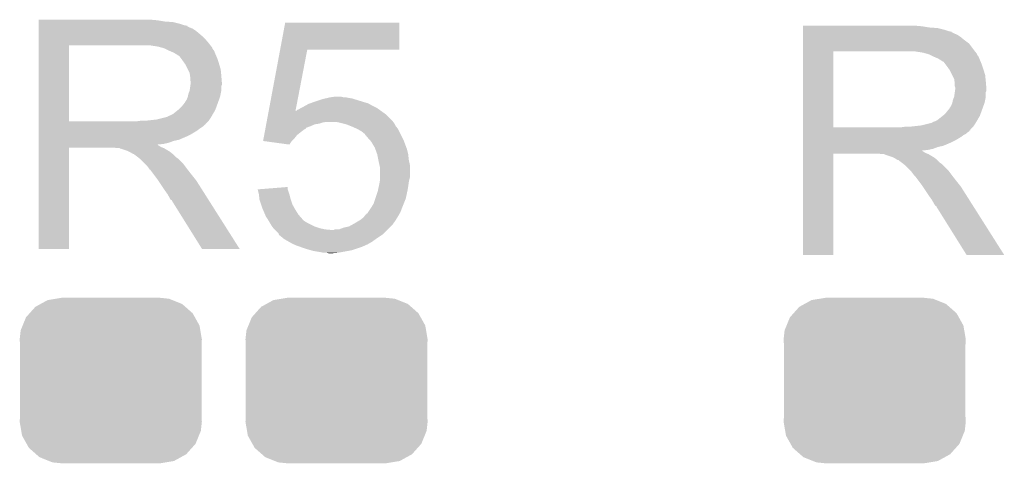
# Model space of a CAD drawing. Extents: x -1.3 to 24.2, y -3.9 to 39.2.
# Tile 21 of 29: x 6.9 to 11, y 29.2 to 31.1. Entities that reach past the tile are written whole.
import ezdxf

# ---------------------------------------------------------------- set-up
doc = ezdxf.new("R2010")
doc.units = 0
doc.layers.get('0').update_dxf_attribs({"linetype": 'CONTINUOUS'})
doc.layers.add('THERMO_32_CLICK_V100_GTO', color=14, linetype='CONTINUOUS')
doc.layers.add('THERMO_32_CLICK_V100_GTS', color=12, linetype='CONTINUOUS')

# ---------------------------------------------------------------- blocks, each defined once
blk = doc.blocks.new('CUSTOM_65')
for points in [[(-0.298526, 0.325596), (-0.268438, 0.342124), (0.30335, 0.325596), (0.2622, 0.342124)], [(-0.268438, 0.342124), (-0.233628, 0.347838), (0.2622, 0.342124), (0.247972, 0.347838)], [(-0.233628, 0.347838), (-0.20955, 0.35179), (0.247972, 0.347838), (0.20955, 0.35179)], [(-0.34504, 0.286174), (-0.320744, 0.31339), (0.348152, 0.286174), (0.317222, 0.31339)], [(-0.320744, 0.31339), (-0.298526, 0.325596), (0.317222, 0.31339), (0.30335, 0.325596)], [(-0.37475, 0.234078), (-0.360486, 0.26887), (0.377262, 0.234078), (0.357822, 0.26887)], [(-0.360486, 0.26887), (-0.34504, 0.286174), (0.357822, 0.26887), (0.348152, 0.286174)], [(-0.38735, 0.17526), (-0.383124, 0.213652), (0.38735, 0.17526), (0.380766, 0.213652)], [(-0.383124, 0.213652), (-0.37475, 0.234078), (0.380766, 0.213652), (0.377262, 0.234078)], [(-0.38608, 0.154124), (-0.38735, 0.17526), (0.38608, 0.154124), (0.38735, 0.17526)], [(-0.38608, -0.154124), (-0.38608, 0.154124), (0.38608, -0.154124), (0.38608, 0.154124)], [(-0.38735, -0.17526), (-0.38608, -0.154124), (0.38735, -0.17526), (0.38608, -0.154124)], [(-0.380764, -0.213652), (-0.38735, -0.17526), (0.383124, -0.213652), (0.38735, -0.17526)], [(-0.377262, -0.234078), (-0.380764, -0.213652), (0.374748, -0.234078), (0.383124, -0.213652)], [(-0.35782, -0.26887), (-0.377262, -0.234078), (0.360486, -0.26887), (0.374748, -0.234078)], [(-0.348152, -0.286174), (-0.35782, -0.26887), (0.345038, -0.286174), (0.360486, -0.26887)], [(-0.31722, -0.31339), (-0.348152, -0.286174), (0.320744, -0.31339), (0.345038, -0.286174)], [(-0.30335, -0.325596), (-0.31722, -0.31339), (0.298524, -0.325596), (0.320744, -0.31339)], [(-0.262198, -0.342124), (-0.30335, -0.325596), (0.268438, -0.342124), (0.298524, -0.325596)], [(-0.247972, -0.347838), (-0.262198, -0.342124), (0.233626, -0.347838), (0.268438, -0.342124)], [(-0.20955, -0.35179), (-0.247972, -0.347838), (0.20955, -0.35179), (0.233626, -0.347838)]]:
    blk.add_solid(points)

msp = doc.modelspace()

# ---------------------------------------------------------------- linework, layer by layer
at = {"layer": 'THERMO_32_CLICK_V100_GTO'}
for points in [[(6.93422, 31.09722), (6.934222, 31.09976), (7.43966, 31.09722), (7.41172, 31.09976)], [(6.93422, 31.09214), (6.93422, 31.09722), (7.470138, 31.09214), (7.43966, 31.09722)], [(6.93422, 31.0896), (6.93422, 31.09214), (7.5057, 31.0896), (7.470138, 31.09214)], [(6.93422, 31.08198), (6.93422, 31.0896), (7.536178, 31.08198), (7.5057, 31.0896)], [(6.93422, 31.0769), (6.93422, 31.08198), (7.551422, 31.0769), (7.536178, 31.08198)], [(6.93422, 31.07436), (6.93422, 31.0769), (7.564122, 31.07436), (7.551422, 31.0769)], [(6.93422, 31.074338), (6.93422, 31.07436), (7.56666, 31.074338), (7.564122, 31.07436)], [(6.93422, 31.071814), (6.93422, 31.074338), (7.566674, 31.071814), (7.56666, 31.074338)], [(6.93422, 31.06674), (6.93422, 31.071814), (7.57682, 31.06674), (7.566674, 31.071814)], [(7.961874, 30.97276), (7.983232, 31.087038), (8.468338, 30.97276), (8.46836, 31.087038)], [(7.983232, 31.087038), (7.983238, 31.08706), (8.46836, 31.087038), (7.983238, 31.08706)], [(10.18542, 31.07182), (10.185422, 31.07436), (10.69086, 31.07182), (10.66292, 31.07436)], [(10.18542, 31.06674), (10.18542, 31.07182), (10.721338, 31.06674), (10.69086, 31.07182)], [(6.93422, 31.061658), (6.93422, 31.06674), (7.589522, 31.061658), (7.57682, 31.06674)], [(6.93422, 31.0515), (6.93422, 31.061658), (7.60476, 31.0515), (7.589522, 31.061658)], [(6.93422, 31.0388), (6.93422, 31.0515), (7.62, 31.0388), (7.60476, 31.0515)], [(6.93422, 31.02356), (6.93422, 31.0388), (7.637782, 31.02356), (7.62, 31.0388)], [(10.18542, 31.0642), (10.18542, 31.06674), (10.7569, 31.0642), (10.721338, 31.06674)], [(10.18542, 31.05658), (10.18542, 31.0642), (10.787378, 31.05658), (10.7569, 31.0642)], [(10.18542, 31.0515), (10.18542, 31.05658), (10.802622, 31.0515), (10.787378, 31.05658)], [(10.18542, 31.04896), (10.18542, 31.0515), (10.815322, 31.04896), (10.802622, 31.0515)], [(10.18542, 31.048938), (10.18542, 31.04896), (10.81786, 31.048938), (10.815322, 31.04896)], [(10.18542, 31.046414), (10.18542, 31.048938), (10.817874, 31.046414), (10.81786, 31.048938)], [(10.18542, 31.04134), (10.18542, 31.046414), (10.82802, 31.04134), (10.817874, 31.046414)], [(10.18542, 31.036258), (10.18542, 31.04134), (10.840722, 31.036258), (10.82802, 31.04134)], [(10.18542, 31.0261), (10.18542, 31.036258), (10.85596, 31.0261), (10.840722, 31.036258)], [(6.934212, 30.667982), (6.934218, 30.99052), (7.06374, 30.667982), (7.063742, 30.99052)], [(6.934218, 31.003242), (6.93422, 31.02356), (7.65556, 31.003242), (7.637782, 31.02356)], [(6.934218, 30.99054), (6.934218, 31.003242), (7.665438, 30.99054), (7.65556, 31.003242)], [(6.934218, 30.99052), (6.934218, 30.99054), (7.063742, 30.99052), (7.37108, 30.99054)], [(7.442202, 30.98546), (7.409182, 30.99054), (7.669388, 30.98546), (7.665438, 30.99054)], [(7.460842, 30.980376), (7.442202, 30.98546), (7.67334, 30.980376), (7.669388, 30.98546)], [(10.185418, 30.97784), (10.18542, 30.998158), (10.90676, 30.97784), (10.891522, 30.998158)], [(10.18542, 31.0134), (10.18542, 31.0261), (10.8712, 31.0134), (10.85596, 31.0261)], [(10.18542, 30.998158), (10.18542, 31.0134), (10.891522, 30.998158), (10.8712, 31.0134)], [(7.47014, 30.97784), (7.460842, 30.980376), (7.673344, 30.97784), (7.67334, 30.980376)], [(7.470152, 30.977834), (7.47014, 30.97784), (7.673344, 30.977834), (7.673344, 30.97784)], [(7.49046, 30.96768), (7.470152, 30.977834), (7.68096, 30.96768), (7.673344, 30.977834)], [(7.50824, 30.96006), (7.49046, 30.96768), (7.684008, 30.96006), (7.68096, 30.96768)], [(7.51671, 30.95498), (7.50824, 30.96006), (7.68604, 30.95498), (7.684008, 30.96006)], [(7.52094, 30.952442), (7.51671, 30.95498), (7.687128, 30.952442), (7.68604, 30.95498)], [(7.528564, 30.94736), (7.52094, 30.952442), (7.689306, 30.94736), (7.687128, 30.952442)], [(7.531104, 30.947352), (7.528564, 30.94736), (7.68931, 30.947352), (7.689306, 30.94736)], [(7.53872, 30.9372), (7.531104, 30.947352), (7.69366, 30.9372), (7.68931, 30.947352)], [(7.912976, 30.711146), (7.96187, 30.972742), (8.026894, 30.711146), (8.077196, 30.972742)], [(7.96187, 30.972742), (7.961874, 30.97276), (8.077196, 30.972742), (8.468338, 30.97276)], [(10.185412, 30.642582), (10.185418, 30.96512), (10.31494, 30.642582), (10.314942, 30.96512)], [(10.185418, 30.96514), (10.185418, 30.97784), (10.916638, 30.96514), (10.90676, 30.97784)], [(10.185418, 30.96512), (10.185418, 30.96514), (10.314942, 30.96512), (10.62228, 30.96514)], [(10.693402, 30.96006), (10.660382, 30.96514), (10.920588, 30.96006), (10.916638, 30.96514)], [(10.712042, 30.954976), (10.693402, 30.96006), (10.92454, 30.954976), (10.920588, 30.96006)], [(10.72134, 30.95244), (10.712042, 30.954976), (10.924544, 30.95244), (10.92454, 30.954976)], [(10.721352, 30.952434), (10.72134, 30.95244), (10.924544, 30.952434), (10.924544, 30.95244)], [(10.74166, 30.94228), (10.721352, 30.952434), (10.93216, 30.94228), (10.924544, 30.952434)], [(7.54634, 30.92704), (7.53872, 30.9372), (7.697048, 30.92704), (7.69366, 30.9372)], [(7.555412, 30.91434), (7.54634, 30.92704), (7.70128, 30.91434), (7.697048, 30.92704)], [(7.55904, 30.909258), (7.555412, 30.91434), (7.702806, 30.909258), (7.70128, 30.91434)], [(7.5692, 30.888938), (7.55904, 30.909258), (7.7089, 30.888938), (7.702806, 30.909258)], [(10.75944, 30.93466), (10.74166, 30.94228), (10.935208, 30.93466), (10.93216, 30.94228)], [(10.76791, 30.92958), (10.75944, 30.93466), (10.93724, 30.92958), (10.935208, 30.93466)], [(10.77214, 30.927042), (10.76791, 30.92958), (10.938328, 30.927042), (10.93724, 30.92958)], [(10.779764, 30.92196), (10.77214, 30.927042), (10.940506, 30.92196), (10.938328, 30.927042)], [(10.782304, 30.921952), (10.779764, 30.92196), (10.94051, 30.921952), (10.940506, 30.92196)], [(10.78992, 30.9118), (10.782304, 30.921952), (10.94486, 30.9118), (10.94051, 30.921952)], [(10.79754, 30.90164), (10.78992, 30.9118), (10.948248, 30.90164), (10.94486, 30.9118)], [(10.806612, 30.88894), (10.79754, 30.90164), (10.95248, 30.88894), (10.948248, 30.90164)], [(7.57682, 30.873696), (7.5692, 30.888938), (7.710426, 30.873696), (7.7089, 30.888938)], [(7.578272, 30.86354), (7.57682, 30.873696), (7.71144, 30.86354), (7.710426, 30.873696)], [(7.57936, 30.855918), (7.578272, 30.86354), (7.712076, 30.855918), (7.71144, 30.86354)], [(10.81024, 30.883858), (10.806612, 30.88894), (10.954006, 30.883858), (10.95248, 30.88894)], [(10.8204, 30.863538), (10.81024, 30.883858), (10.9601, 30.863538), (10.954006, 30.883858)], [(10.82802, 30.848296), (10.8204, 30.863538), (10.961626, 30.848296), (10.9601, 30.863538)], [(7.576818, 30.797498), (7.57972, 30.817816), (7.71144, 30.797498), (7.71144, 30.817816)], [(7.579362, 30.843218), (7.57936, 30.855918), (7.713134, 30.843218), (7.712076, 30.855918)], [(7.5819, 30.835596), (7.579362, 30.843218), (7.71377, 30.835596), (7.713134, 30.843218)], [(7.57972, 30.817816), (7.580446, 30.822896), (7.71144, 30.817816), (7.713978, 30.822896)], [(7.580446, 30.822896), (7.5819, 30.83306), (7.713978, 30.822896), (7.713978, 30.83306)], [(7.5819, 30.833062), (7.5819, 30.835596), (7.71398, 30.833062), (7.71377, 30.835596)], [(7.5819, 30.83306), (7.5819, 30.833062), (7.713978, 30.83306), (7.71398, 30.833062)], [(10.829472, 30.83814), (10.82802, 30.848296), (10.96264, 30.83814), (10.961626, 30.848296)], [(10.83056, 30.830518), (10.829472, 30.83814), (10.963276, 30.830518), (10.96264, 30.83814)], [(10.830562, 30.817818), (10.83056, 30.830518), (10.964334, 30.817818), (10.963276, 30.830518)], [(10.8331, 30.810196), (10.830562, 30.817818), (10.96497, 30.810196), (10.964334, 30.817818)], [(7.569198, 30.7721), (7.57174, 30.784798), (7.706358, 30.7721), (7.708898, 30.784798)], [(7.57174, 30.784798), (7.576818, 30.797498), (7.708898, 30.784798), (7.71144, 30.797498)], [(10.828018, 30.772098), (10.83092, 30.792416), (10.96264, 30.772098), (10.96264, 30.792416)], [(10.83092, 30.792416), (10.831646, 30.797496), (10.96264, 30.792416), (10.965178, 30.797496)], [(10.831646, 30.797496), (10.8331, 30.80766), (10.965178, 30.797496), (10.965178, 30.80766)], [(10.8331, 30.807662), (10.8331, 30.810196), (10.96518, 30.807662), (10.96497, 30.810196)], [(10.8331, 30.80766), (10.8331, 30.807662), (10.965178, 30.80766), (10.96518, 30.807662)], [(7.5438, 30.73146), (7.553958, 30.744158), (7.69158, 30.73146), (7.696198, 30.744158)], [(7.553958, 30.744158), (7.556498, 30.7467), (7.696198, 30.744158), (7.697122, 30.7467)], [(7.556498, 30.7467), (7.55904, 30.751778), (7.697122, 30.7467), (7.698968, 30.751778)], [(7.55904, 30.751778), (7.564118, 30.759398), (7.698968, 30.751778), (7.701738, 30.759398)], [(7.564118, 30.759398), (7.569198, 30.772098), (7.701738, 30.759398), (7.706356, 30.772098)], [(7.569198, 30.772098), (7.569198, 30.7721), (7.706356, 30.772098), (7.706358, 30.7721)], [(8.05942, 30.72892), (8.068564, 30.734), (8.36422, 30.72892), (8.35406, 30.734)], [(8.068564, 30.734), (8.082282, 30.74162), (8.35406, 30.734), (8.340728, 30.74162)], [(8.082282, 30.74162), (8.089266, 30.74416), (8.340728, 30.74162), (8.336282, 30.74416)], [(8.089266, 30.74416), (8.103234, 30.74924), (8.336282, 30.74416), (8.3185, 30.74924)], [(8.103234, 30.74924), (8.11022, 30.75178), (8.3185, 30.74924), (8.310246, 30.75178)], [(8.11022, 30.75178), (8.133084, 30.7594), (8.310246, 30.75178), (8.28548, 30.7594)], [(8.133084, 30.7594), (8.1407, 30.761938), (8.28548, 30.7594), (8.277866, 30.761938)], [(8.1407, 30.761938), (8.151702, 30.764478), (8.277866, 30.761938), (8.270242, 30.764478)], [(8.151702, 30.764478), (8.162716, 30.76702), (8.270242, 30.764478), (8.255, 30.76702)], [(8.162716, 30.76702), (8.17372, 30.76956), (8.255, 30.76702), (8.242302, 30.76956)], [(8.17372, 30.76956), (8.191502, 30.7721), (8.232142, 30.76956), (8.221982, 30.7721)], [(10.81024, 30.726378), (10.815318, 30.733998), (10.950168, 30.726378), (10.952938, 30.733998)], [(10.815318, 30.733998), (10.820398, 30.746698), (10.952938, 30.733998), (10.957556, 30.746698)], [(10.820398, 30.7467), (10.82294, 30.759398), (10.957558, 30.7467), (10.960098, 30.759398)], [(10.820398, 30.746698), (10.820398, 30.7467), (10.957556, 30.746698), (10.957558, 30.7467)], [(10.82294, 30.759398), (10.828018, 30.772098), (10.960098, 30.759398), (10.96264, 30.772098)], [(7.487916, 30.690818), (7.495538, 30.69336), (7.671224, 30.690818), (7.672706, 30.69336)], [(7.495538, 30.69336), (7.505698, 30.698438), (7.672706, 30.69336), (7.675668, 30.698438)], [(7.505698, 30.698438), (7.527922, 30.716218), (7.675668, 30.698438), (7.68604, 30.716218)], [(7.527922, 30.716218), (7.531098, 30.718758), (7.68604, 30.716218), (7.686962, 30.718758)], [(7.531098, 30.718758), (7.5438, 30.73146), (7.686962, 30.718758), (7.69158, 30.73146)], [(7.904904, 30.667958), (7.910602, 30.698438), (8.44042, 30.667958), (8.409942, 30.698438)], [(7.910602, 30.698438), (7.912542, 30.708824), (8.409942, 30.698438), (8.395402, 30.708824)], [(7.912542, 30.708824), (7.912972, 30.711118), (8.02644, 30.708824), (8.0264, 30.711118)], [(7.912972, 30.711118), (7.912976, 30.711146), (8.027792, 30.711118), (8.028946, 30.711146)], [(8.026886, 30.711096), (8.0264, 30.711118), (8.026886, 30.711096), (8.027792, 30.711118)], [(8.02644, 30.708824), (8.026886, 30.711096), (8.395402, 30.708824), (8.39222, 30.711096)], [(8.026886, 30.711096), (8.026894, 30.711146), (8.39222, 30.711096), (8.39215, 30.711146)], [(8.028946, 30.711146), (8.034024, 30.71622), (8.39215, 30.711146), (8.385046, 30.71622)], [(8.034024, 30.71622), (8.041644, 30.718762), (8.385046, 30.71622), (8.381488, 30.718762)], [(8.041644, 30.718762), (8.049258, 30.723838), (8.381488, 30.718762), (8.37438, 30.723838)], [(8.049258, 30.723838), (8.049262, 30.72384), (8.37438, 30.723838), (8.374378, 30.72384)], [(8.049262, 30.72384), (8.05942, 30.72892), (8.374378, 30.72384), (8.36422, 30.72892)], [(10.779122, 30.690818), (10.782298, 30.693358), (10.93724, 30.690818), (10.938162, 30.693358)], [(10.782298, 30.693358), (10.795, 30.70606), (10.938162, 30.693358), (10.94278, 30.70606)], [(10.795, 30.70606), (10.805158, 30.718758), (10.94278, 30.70606), (10.947398, 30.718758)], [(10.805158, 30.718758), (10.807698, 30.7213), (10.947398, 30.718758), (10.948322, 30.7213)], [(10.807698, 30.7213), (10.81024, 30.726378), (10.948322, 30.7213), (10.950168, 30.726378)], [(6.93421, 30.65526), (6.934212, 30.657794), (7.645378, 30.65526), (7.6454, 30.657794)], [(6.93421, 30.655254), (6.93421, 30.65526), (7.642854, 30.655254), (7.645378, 30.65526)], [(6.93421, 30.6451), (6.93421, 30.655254), (7.6327, 30.6451), (7.642854, 30.655254)], [(6.934212, 30.66796), (6.934212, 30.667982), (7.353298, 30.66796), (7.06374, 30.667982)], [(6.934212, 30.657794), (6.934212, 30.66796), (7.6454, 30.657794), (7.65556, 30.66796)], [(7.353298, 30.66796), (7.371064, 30.670498), (7.65556, 30.66796), (7.658098, 30.670498)], [(7.371064, 30.670498), (7.37108, 30.6705), (7.658098, 30.670498), (7.658098, 30.6705)], [(7.391398, 30.6705), (7.437118, 30.67558), (7.658098, 30.6705), (7.661486, 30.67558)], [(7.437118, 30.67558), (7.477758, 30.68574), (7.661486, 30.67558), (7.668262, 30.68574)], [(7.480296, 30.68574), (7.487916, 30.690818), (7.668262, 30.68574), (7.671224, 30.690818)], [(7.901108, 30.64764), (7.902532, 30.655258), (8.09244, 30.64764), (8.110218, 30.655258)], [(7.902532, 30.655258), (7.903006, 30.6578), (8.110218, 30.655258), (8.127998, 30.6578)], [(7.903006, 30.6578), (7.903956, 30.662878), (8.127998, 30.6578), (8.143238, 30.662878)], [(7.903956, 30.662878), (7.90443, 30.66542), (8.143238, 30.662878), (8.158478, 30.66542)], [(7.90443, 30.66542), (7.904904, 30.667958), (8.442324, 30.66542), (8.44042, 30.667958)], [(8.21182, 30.66288), (8.196578, 30.66542), (8.44423, 30.66288), (8.442324, 30.66542)], [(8.232148, 30.657798), (8.21182, 30.66288), (8.44804, 30.657798), (8.44423, 30.66288)], [(8.242298, 30.65526), (8.232148, 30.657798), (8.44931, 30.65526), (8.44804, 30.657798)], [(8.26135, 30.64764), (8.242298, 30.65526), (8.45312, 30.64764), (8.44931, 30.65526)], [(10.642598, 30.6451), (10.688318, 30.65018), (10.909298, 30.6451), (10.912686, 30.65018)], [(10.688318, 30.65018), (10.728958, 30.66034), (10.912686, 30.65018), (10.919462, 30.66034)], [(10.731496, 30.66034), (10.739116, 30.665418), (10.919462, 30.66034), (10.922424, 30.665418)], [(10.739116, 30.665418), (10.746738, 30.66796), (10.922424, 30.665418), (10.923906, 30.66796)], [(10.746738, 30.66796), (10.756898, 30.673038), (10.923906, 30.66796), (10.926868, 30.673038)], [(10.756898, 30.673038), (10.779122, 30.690818), (10.926868, 30.673038), (10.93724, 30.690818)], [(6.93421, 30.63494), (6.93421, 30.6451), (7.61746, 30.63494), (7.6327, 30.6451)], [(6.93421, 30.627318), (6.93421, 30.63494), (7.607298, 30.627318), (7.61746, 30.63494)], [(6.93421, 30.61208), (6.93421, 30.627318), (7.5819, 30.61208), (7.607298, 30.627318)], [(6.93421, 30.60446), (6.93421, 30.61208), (7.56666, 30.60446), (7.5819, 30.61208)], [(7.891612, 30.59684), (7.893986, 30.609538), (8.02386, 30.59684), (8.034018, 30.609538)], [(7.893986, 30.609538), (7.895886, 30.6197), (8.034018, 30.609538), (8.04672, 30.6197)], [(7.895886, 30.6197), (7.898734, 30.634938), (8.04672, 30.6197), (8.06704, 30.634938)], [(7.898734, 30.634938), (7.899208, 30.637474), (8.06704, 30.634938), (8.072106, 30.637474)], [(7.899208, 30.637474), (7.89968, 30.640004), (8.072106, 30.637474), (8.07212, 30.640004)], [(7.89968, 30.640004), (7.901108, 30.64764), (8.07212, 30.640004), (8.09244, 30.64764)], [(8.2677, 30.6451), (8.26135, 30.64764), (8.455154, 30.6451), (8.45312, 30.64764)], [(8.290558, 30.63494), (8.2677, 30.6451), (8.463282, 30.63494), (8.455154, 30.6451)], [(8.290562, 30.634938), (8.290558, 30.63494), (8.463282, 30.634938), (8.463282, 30.63494)], [(8.308338, 30.624782), (8.290562, 30.634938), (8.46836, 30.624782), (8.463282, 30.634938)], [(8.321038, 30.614622), (8.308338, 30.624782), (8.47344, 30.614622), (8.46836, 30.624782)], [(8.326116, 30.607008), (8.321038, 30.614622), (8.477248, 30.607008), (8.47344, 30.614622)], [(10.18541, 30.62986), (10.185412, 30.632394), (10.896578, 30.62986), (10.8966, 30.632394)], [(10.18541, 30.629846), (10.18541, 30.62986), (10.894054, 30.629846), (10.896578, 30.62986)], [(10.18541, 30.62478), (10.18541, 30.629846), (10.891516, 30.62478), (10.894054, 30.629846)], [(10.18541, 30.619698), (10.18541, 30.62478), (10.883898, 30.619698), (10.891516, 30.62478)], [(10.18541, 30.614618), (10.18541, 30.619698), (10.878816, 30.614618), (10.883898, 30.619698)], [(10.18541, 30.609538), (10.18541, 30.614618), (10.86866, 30.609538), (10.878816, 30.614618)], [(10.18541, 30.601918), (10.18541, 30.609538), (10.858498, 30.601918), (10.86866, 30.609538)], [(10.185412, 30.64256), (10.185412, 30.642582), (10.604498, 30.64256), (10.31494, 30.642582)], [(10.185412, 30.632394), (10.185412, 30.64256), (10.8966, 30.632394), (10.90676, 30.64256)], [(10.604498, 30.64256), (10.622264, 30.645098), (10.90676, 30.64256), (10.909298, 30.645098)], [(10.622264, 30.645098), (10.62228, 30.6451), (10.909298, 30.645098), (10.909298, 30.6451)], [(6.934208, 30.566358), (6.93421, 30.568866), (7.442204, 30.566358), (7.439692, 30.568866)], [(6.934208, 30.563818), (6.934208, 30.566358), (7.447282, 30.563818), (7.442204, 30.566358)], [(6.93421, 30.58922), (6.93421, 30.60446), (7.531098, 30.58922), (7.56666, 30.60446)], [(6.93421, 30.584138), (6.93421, 30.58922), (7.508238, 30.584138), (7.531098, 30.58922)], [(6.93421, 30.57652), (6.93421, 30.584138), (7.487918, 30.57652), (7.508238, 30.584138)], [(6.93421, 30.57144), (6.93421, 30.57652), (7.465058, 30.57144), (7.487918, 30.57652)], [(6.93421, 30.568866), (6.93421, 30.57144), (7.439692, 30.568866), (7.465058, 30.57144)], [(7.889244, 30.584162), (7.891612, 30.59684), (8.011182, 30.584162), (8.02386, 30.59684)], [(7.889406, 30.58414), (7.889244, 30.584162), (8.01116, 30.58414), (8.011182, 30.584162)], [(8.000988, 30.568902), (7.889406, 30.58414), (8.000988, 30.568902), (8.01116, 30.58414)], [(8.328638, 30.607), (8.326116, 30.607008), (8.477252, 30.607), (8.477248, 30.607008)], [(8.32866, 30.604466), (8.328638, 30.607), (8.478518, 30.604466), (8.477252, 30.607)], [(8.34221, 30.58922), (8.32866, 30.604466), (8.48614, 30.58922), (8.478518, 30.604466)], [(8.348978, 30.581602), (8.34221, 30.58922), (8.488998, 30.581602), (8.48614, 30.58922)], [(8.36422, 30.556202), (8.348978, 30.581602), (8.498522, 30.556202), (8.488998, 30.581602)], [(10.18541, 30.58668), (10.18541, 30.601918), (10.8331, 30.58668), (10.858498, 30.601918)], [(10.18541, 30.57906), (10.18541, 30.58668), (10.81786, 30.57906), (10.8331, 30.58668)], [(10.18541, 30.56382), (10.18541, 30.57906), (10.782298, 30.56382), (10.81786, 30.57906)], [(6.9342, 30.124422), (6.934208, 30.556178), (7.063718, 30.124422), (7.06374, 30.556178)], [(6.934208, 30.55874), (6.934208, 30.563818), (7.4549, 30.55874), (7.447282, 30.563818)], [(6.934208, 30.5562), (6.934208, 30.55874), (7.461252, 30.5562), (7.4549, 30.55874)], [(6.934208, 30.556178), (6.934208, 30.5562), (7.06374, 30.556178), (7.256778, 30.5562)], [(7.266938, 30.55366), (7.256778, 30.5562), (7.467602, 30.55366), (7.461252, 30.5562)], [(7.282174, 30.551126), (7.279634, 30.55366), (7.471826, 30.551126), (7.467602, 30.55366)], [(7.284716, 30.55112), (7.282174, 30.551126), (7.471836, 30.55112), (7.471826, 30.551126)], [(7.315198, 30.54096), (7.284716, 30.55112), (7.488768, 30.54096), (7.471836, 30.55112)], [(7.320278, 30.53842), (7.315198, 30.54096), (7.493, 30.53842), (7.488768, 30.54096)], [(7.325358, 30.53588), (7.320278, 30.53842), (7.496176, 30.53588), (7.493, 30.53842)], [(7.332978, 30.530802), (7.325358, 30.53588), (7.502524, 30.530802), (7.496176, 30.53588)], [(7.338056, 30.528262), (7.332978, 30.530802), (7.505698, 30.528262), (7.502524, 30.530802)], [(7.340594, 30.52826), (7.338056, 30.528262), (7.5057, 30.52826), (7.505698, 30.528262)], [(7.34314, 30.525722), (7.340594, 30.52826), (7.508238, 30.525722), (7.5057, 30.52826)], [(7.3533, 30.5181), (7.34314, 30.525722), (7.51586, 30.5181), (7.508238, 30.525722)], [(8.366992, 30.548578), (8.36422, 30.556202), (8.50138, 30.548578), (8.498522, 30.556202)], [(8.374378, 30.52826), (8.366992, 30.548578), (8.50646, 30.52826), (8.50138, 30.548578)], [(8.37438, 30.528258), (8.374378, 30.52826), (8.50646, 30.528258), (8.50646, 30.52826)], [(8.37946, 30.50286), (8.37438, 30.528258), (8.509, 30.50286), (8.50646, 30.528258)], [(10.1854, 30.099022), (10.185408, 30.530778), (10.314918, 30.099022), (10.31494, 30.530778)], [(10.185408, 30.540958), (10.18541, 30.543466), (10.693404, 30.540958), (10.690892, 30.543466)], [(10.185408, 30.538418), (10.185408, 30.540958), (10.698482, 30.538418), (10.693404, 30.540958)], [(10.185408, 30.53334), (10.185408, 30.538418), (10.7061, 30.53334), (10.698482, 30.538418)], [(10.185408, 30.5308), (10.185408, 30.53334), (10.712452, 30.5308), (10.7061, 30.53334)], [(10.185408, 30.530778), (10.185408, 30.5308), (10.31494, 30.530778), (10.507978, 30.5308)], [(10.18541, 30.558738), (10.18541, 30.56382), (10.759438, 30.558738), (10.782298, 30.56382)], [(10.18541, 30.55112), (10.18541, 30.558738), (10.739118, 30.55112), (10.759438, 30.558738)], [(10.18541, 30.54604), (10.18541, 30.55112), (10.716258, 30.54604), (10.739118, 30.55112)], [(10.18541, 30.543466), (10.18541, 30.54604), (10.690892, 30.543466), (10.716258, 30.54604)], [(10.518138, 30.52826), (10.507978, 30.5308), (10.718802, 30.52826), (10.712452, 30.5308)], [(10.533374, 30.525726), (10.530834, 30.52826), (10.723026, 30.525726), (10.718802, 30.52826)], [(10.535916, 30.52572), (10.533374, 30.525726), (10.723036, 30.52572), (10.723026, 30.525726)], [(10.566398, 30.51556), (10.535916, 30.52572), (10.739968, 30.51556), (10.723036, 30.52572)], [(7.356476, 30.51556), (7.3533, 30.5181), (7.5184, 30.51556), (7.51586, 30.5181)], [(7.362828, 30.510478), (7.356476, 30.51556), (7.526022, 30.510478), (7.5184, 30.51556)], [(7.365998, 30.507942), (7.362828, 30.510478), (7.528558, 30.507942), (7.526022, 30.510478)], [(7.388862, 30.485078), (7.365998, 30.507942), (7.55142, 30.485078), (7.528558, 30.507942)], [(7.396478, 30.47746), (7.388862, 30.485078), (7.557136, 30.47746), (7.55142, 30.485078)], [(8.38454, 30.48), (8.37946, 30.50286), (8.51408, 30.48), (8.509, 30.50286)], [(10.571478, 30.51302), (10.566398, 30.51556), (10.7442, 30.51302), (10.739968, 30.51556)], [(10.576558, 30.51048), (10.571478, 30.51302), (10.747376, 30.51048), (10.7442, 30.51302)], [(10.584178, 30.505402), (10.576558, 30.51048), (10.753724, 30.505402), (10.747376, 30.51048)], [(10.589256, 30.502862), (10.584178, 30.505402), (10.756898, 30.502862), (10.753724, 30.505402)], [(10.591794, 30.50286), (10.589256, 30.502862), (10.7569, 30.50286), (10.756898, 30.502862)], [(10.59434, 30.500322), (10.591794, 30.50286), (10.759438, 30.500322), (10.7569, 30.50286)], [(10.6045, 30.4927), (10.59434, 30.500322), (10.76706, 30.4927), (10.759438, 30.500322)], [(10.607676, 30.49016), (10.6045, 30.4927), (10.7696, 30.49016), (10.76706, 30.4927)], [(10.614028, 30.485078), (10.607676, 30.49016), (10.777222, 30.485078), (10.7696, 30.49016)], [(10.617198, 30.482542), (10.614028, 30.485078), (10.779758, 30.482542), (10.777222, 30.485078)], [(10.640062, 30.459678), (10.617198, 30.482542), (10.80262, 30.459678), (10.779758, 30.482542)], [(7.404098, 30.4673), (7.396478, 30.47746), (7.564756, 30.4673), (7.557136, 30.47746)], [(7.40537, 30.46476), (7.404098, 30.4673), (7.56666, 30.46476), (7.564756, 30.4673)], [(7.406634, 30.462234), (7.40537, 30.46476), (7.568626, 30.462234), (7.56666, 30.46476)], [(7.40917, 30.46222), (7.406634, 30.462234), (7.568636, 30.46222), (7.568626, 30.462234)], [(7.424416, 30.4419), (7.40917, 30.46222), (7.58444, 30.4419), (7.568636, 30.46222)], [(7.43966, 30.42158), (7.424416, 30.4419), (7.600696, 30.42158), (7.58444, 30.4419)], [(8.384542, 30.479998), (8.38454, 30.48), (8.51408, 30.479998), (8.51408, 30.48)], [(8.38708, 30.469842), (8.384542, 30.479998), (8.51408, 30.469842), (8.51408, 30.479998)], [(8.38708, 30.431738), (8.38708, 30.469842), (8.51408, 30.431738), (8.51408, 30.469842)], [(10.647678, 30.45206), (10.640062, 30.459678), (10.808336, 30.45206), (10.80262, 30.459678)], [(10.655298, 30.4419), (10.647678, 30.45206), (10.815956, 30.4419), (10.808336, 30.45206)], [(10.65657, 30.43936), (10.655298, 30.4419), (10.81786, 30.43936), (10.815956, 30.4419)], [(7.443048, 30.416498), (7.43966, 30.42158), (7.60476, 30.416498), (7.600696, 30.42158)], [(7.461674, 30.38856), (7.443048, 30.416498), (7.62254, 30.38856), (7.60476, 30.416498)], [(8.381274, 30.3911), (8.38454, 30.40634), (8.50646, 30.3911), (8.508636, 30.40634)], [(8.38454, 30.40634), (8.384902, 30.40888), (8.508636, 30.40634), (8.509, 30.40888)], [(8.384902, 30.40888), (8.386716, 30.42158), (8.509, 30.40888), (8.51154, 30.42158)], [(8.386716, 30.42158), (8.38708, 30.424122), (8.51154, 30.42158), (8.512174, 30.424122)], [(8.38708, 30.424122), (8.38708, 30.431738), (8.512174, 30.424122), (8.51408, 30.431738)], [(10.657834, 30.436834), (10.65657, 30.43936), (10.819826, 30.436834), (10.81786, 30.43936)], [(10.66037, 30.43682), (10.657834, 30.436834), (10.819836, 30.43682), (10.819826, 30.436834)], [(10.675616, 30.4165), (10.66037, 30.43682), (10.83564, 30.4165), (10.819836, 30.43682)], [(10.69086, 30.39618), (10.675616, 30.4165), (10.851896, 30.39618), (10.83564, 30.4165)], [(7.47014, 30.37586), (7.461674, 30.38856), (7.630598, 30.37586), (7.62254, 30.38856)], [(7.48284, 30.358082), (7.47014, 30.37586), (7.641878, 30.358082), (7.630598, 30.37586)], [(7.493, 30.340298), (7.48284, 30.358082), (7.653162, 30.340298), (7.641878, 30.358082)], [(7.866386, 30.378376), (7.898408, 30.380938), (7.994236, 30.378376), (7.993382, 30.380938)], [(7.87146, 30.35808), (7.866386, 30.378376), (8.000998, 30.35808), (7.994236, 30.378376)], [(7.873718, 30.337762), (7.87146, 30.35808), (8.00608, 30.337762), (8.000998, 30.35808)], [(7.898408, 30.380938), (7.99338, 30.388536), (7.993382, 30.380938), (7.99338, 30.388536)], [(8.366758, 30.340298), (8.37692, 30.370782), (8.496298, 30.340298), (8.50283, 30.370782)], [(8.37692, 30.370782), (8.378008, 30.37586), (8.50283, 30.370782), (8.50392, 30.37586)], [(8.378008, 30.37586), (8.381274, 30.3911), (8.50392, 30.37586), (8.50646, 30.3911)], [(10.694248, 30.391098), (10.69086, 30.39618), (10.85596, 30.391098), (10.851896, 30.39618)], [(10.712874, 30.36316), (10.694248, 30.391098), (10.87374, 30.36316), (10.85596, 30.391098)], [(10.72134, 30.35046), (10.712874, 30.36316), (10.881798, 30.35046), (10.87374, 30.36316)], [(7.495538, 30.335226), (7.493, 30.340298), (7.65638, 30.335226), (7.653162, 30.340298)], [(7.500614, 30.332682), (7.495538, 30.335226), (7.657994, 30.332682), (7.65638, 30.335226)], [(7.503162, 30.3276), (7.500614, 30.332682), (7.661218, 30.3276), (7.657994, 30.332682)], [(7.630158, 30.12441), (7.503162, 30.3276), (7.790134, 30.12441), (7.661218, 30.3276)], [(7.874, 30.335222), (7.873718, 30.337762), (8.006928, 30.335222), (8.00608, 30.337762)], [(7.880776, 30.314898), (7.874, 30.335222), (8.0137, 30.314898), (8.006928, 30.335222)], [(8.349614, 30.3022), (8.35914, 30.31744), (8.48106, 30.3022), (8.487154, 30.31744)], [(8.35914, 30.31744), (8.366758, 30.340298), (8.487154, 30.31744), (8.496298, 30.340298)], [(10.73404, 30.332682), (10.72134, 30.35046), (10.893078, 30.332682), (10.881798, 30.35046)], [(10.7442, 30.314898), (10.73404, 30.332682), (10.904362, 30.314898), (10.893078, 30.332682)], [(7.8867, 30.29712), (7.880776, 30.314898), (8.023578, 30.29712), (8.0137, 30.314898)], [(7.888878, 30.29204), (7.8867, 30.29712), (8.0264, 30.29204), (8.023578, 30.29712)], [(7.897588, 30.271718), (7.888878, 30.29204), (8.0391, 30.271718), (8.0264, 30.29204)], [(8.32866, 30.271742), (8.328674, 30.274266), (8.467646, 30.271742), (8.469088, 30.274266)], [(8.328674, 30.274266), (8.333742, 30.276806), (8.469088, 30.274266), (8.47054, 30.276806)], [(8.333742, 30.276806), (8.336278, 30.281878), (8.47054, 30.276806), (8.47344, 30.281878)], [(8.336278, 30.281878), (8.336282, 30.281882), (8.47344, 30.281878), (8.47344, 30.281882)], [(8.336282, 30.281882), (8.34644, 30.29712), (8.47344, 30.281882), (8.479154, 30.29712)], [(8.34644, 30.29712), (8.349614, 30.3022), (8.479154, 30.29712), (8.48106, 30.3022)], [(10.746738, 30.309826), (10.7442, 30.314898), (10.90758, 30.309826), (10.904362, 30.314898)], [(10.751814, 30.307282), (10.746738, 30.309826), (10.909194, 30.307282), (10.90758, 30.309826)], [(10.754362, 30.3022), (10.751814, 30.307282), (10.912418, 30.3022), (10.909194, 30.307282)], [(10.881358, 30.09901), (10.754362, 30.3022), (11.041334, 30.09901), (10.912418, 30.3022)], [(7.90194, 30.26156), (7.897588, 30.271718), (8.04799, 30.26156), (8.0391, 30.271718)], [(7.908716, 30.2514), (7.90194, 30.26156), (8.056878, 30.2514), (8.04799, 30.26156)], [(7.912102, 30.24632), (7.908716, 30.2514), (8.06196, 30.24632), (8.056878, 30.2514)], [(7.913628, 30.243778), (7.912102, 30.24632), (8.064502, 30.243778), (8.06196, 30.24632)], [(7.918198, 30.23616), (7.913628, 30.243778), (8.0772, 30.23616), (8.064502, 30.243778)], [(7.927338, 30.220922), (7.918198, 30.23616), (8.107678, 30.220922), (8.0772, 30.23616)], [(8.26414, 30.225998), (8.27786, 30.23362), (8.437878, 30.225998), (8.44332, 30.23362)], [(8.27786, 30.23362), (8.294796, 30.243782), (8.44332, 30.23362), (8.45058, 30.243782)], [(8.294796, 30.243782), (8.30326, 30.24886), (8.45058, 30.243782), (8.453754, 30.24886)], [(8.30326, 30.24886), (8.315962, 30.259022), (8.453754, 30.24886), (8.460104, 30.259022)], [(8.315962, 30.259022), (8.320026, 30.2641), (8.460104, 30.259022), (8.46328, 30.2641)], [(8.320026, 30.2641), (8.326128, 30.27172), (8.46328, 30.2641), (8.467634, 30.27172)], [(8.326128, 30.27172), (8.32866, 30.271742), (8.467634, 30.27172), (8.467646, 30.271742)], [(7.92734, 30.22092), (7.927338, 30.220922), (8.107682, 30.22092), (8.107678, 30.220922)], [(7.933058, 30.2133), (7.92734, 30.22092), (8.130542, 30.2133), (8.107682, 30.22092)], [(7.93496, 30.210762), (7.933058, 30.2133), (8.141964, 30.210762), (8.130542, 30.2133)], [(7.937502, 30.20822), (7.93496, 30.210762), (8.153402, 30.20822), (8.141964, 30.210762)], [(7.940042, 30.20568), (7.937502, 30.20822), (8.181338, 30.20568), (8.153402, 30.20822)], [(7.955276, 30.190442), (7.940042, 30.20568), (8.402322, 30.190442), (8.41756, 30.20568)], [(7.956126, 30.1879), (7.955276, 30.190442), (8.39978, 30.1879), (8.402322, 30.190442)], [(8.181338, 30.20568), (8.188964, 30.205682), (8.41756, 30.20568), (8.417562, 30.205682)], [(8.188964, 30.205682), (8.194044, 30.20822), (8.417562, 30.205682), (8.4201, 30.20822)], [(8.194044, 30.20822), (8.211824, 30.208222), (8.4201, 30.20822), (8.420102, 30.208222)], [(8.211824, 30.208222), (8.232142, 30.21584), (8.420102, 30.208222), (8.42772, 30.21584)], [(8.232142, 30.21584), (8.255002, 30.22092), (8.42772, 30.21584), (8.4328, 30.22092)], [(8.255002, 30.22092), (8.26414, 30.225998), (8.4328, 30.22092), (8.437878, 30.225998)], [(7.957816, 30.182836), (7.956126, 30.1879), (8.392184, 30.182836), (8.39978, 30.1879)], [(7.960354, 30.18282), (7.957816, 30.182836), (8.39216, 30.18282), (8.392184, 30.182836)], [(7.962902, 30.180278), (7.960354, 30.18282), (8.388346, 30.180278), (8.39216, 30.18282)], [(7.978142, 30.16758), (7.962902, 30.180278), (8.3693, 30.16758), (8.388346, 30.180278)], [(8.000368, 30.154878), (7.978142, 30.16758), (8.35152, 30.154878), (8.3693, 30.16758)], [(8.013698, 30.14726), (8.000368, 30.154878), (8.338184, 30.14726), (8.35152, 30.154878)], [(7.063718, 30.1244), (6.9342, 30.124422), (7.063718, 30.1244), (7.063718, 30.124422)], [(7.79014, 30.1244), (7.790134, 30.12441), (7.79014, 30.1244), (7.630158, 30.12441)], [(8.019626, 30.14472), (8.013698, 30.14726), (8.333738, 30.14472), (8.338184, 30.14726)], [(8.031482, 30.13964), (8.019626, 30.14472), (8.322308, 30.13964), (8.333738, 30.14472)], [(8.045706, 30.13456), (8.031482, 30.13964), (8.31088, 30.13456), (8.322308, 30.13964)], [(8.06704, 30.12694), (8.045706, 30.13456), (8.28802, 30.12694), (8.31088, 30.13456)], [(8.09371, 30.11932), (8.06704, 30.12694), (8.26516, 30.11932), (8.28802, 30.12694)], [(8.102598, 30.11678), (8.09371, 30.11932), (8.25119, 30.11678), (8.26516, 30.11932)], [(8.13308, 30.1117), (8.102598, 30.11678), (8.22325, 30.1117), (8.25119, 30.11678)], [(8.145778, 30.10916), (8.13308, 30.1117), (8.209282, 30.10916), (8.22325, 30.1117)], [(8.168638, 30.10662), (8.158478, 30.10916), (8.181342, 30.10662), (8.209282, 30.10916)], [(10.314918, 30.099), (10.1854, 30.099022), (10.314918, 30.099), (10.314918, 30.099022)], [(11.04134, 30.099), (11.041334, 30.09901), (11.04134, 30.099), (10.881358, 30.09901)]]:
    msp.add_solid(points, dxfattribs=at)

# ---------------------------------------------------------------- block references
at = {"layer": 'THERMO_32_CLICK_V100_GTS'}
for p in [(7.24154, 29.5656), (8.20166, 29.5656), (10.4902, 29.5656)]:
    msp.add_blockref('CUSTOM_65', p, dxfattribs=at)

doc.saveas('drawing.dxf')
